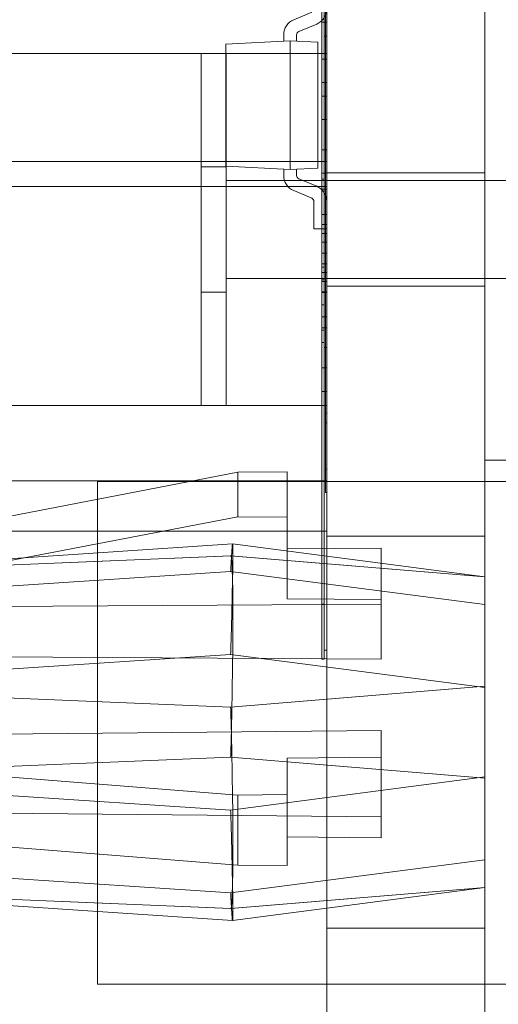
# Model space of a CAD drawing. Header units: inches. Extents: x 1 to 109, y 1 to 85.
# Tile 92 of 256: x 87.211 to 87.37, y 14.908 to 15.235. Entities that reach past the tile are written whole.
import ezdxf

# ---------------------------------------------------------------- set-up
doc = ezdxf.new("R2010")
doc.units = ezdxf.units.IN
doc.header["$MEASUREMENT"] = 0

msp = doc.modelspace()

# ---------------------------------------------------------------- linework, layer by layer
at = {"color": 7, "linetype": 'Continuous', "lineweight": 15, "ltscale": 5}
for p, q in [((87.31272122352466, 17.83160503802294), (87.31272122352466, 14.83160503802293)), ((87.36522122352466, 14.83160503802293), (87.36522122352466, 17.83160503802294)), ((87.31272122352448, 15.06493837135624), (87.31272122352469, 15.56493837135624)), ((87.312304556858, 15.08549215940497), (87.312304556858, 15.45821513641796)), ((87.31272122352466, 15.08549215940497), (87.31272122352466, 15.45821513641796)), ((87.312304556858, 15.0777179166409), (87.312304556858, 15.45499493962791)), ((87.31272122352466, 15.0777179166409), (87.31272122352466, 15.45499493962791)), ((87.31272122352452, 15.41055531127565), (87.3127212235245, 15.18745819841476)), ((87.31272122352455, 15.27327170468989), (87.31272122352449, 15.22327170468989)), ((87.311054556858, 15.14410503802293), (87.311054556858, 15.26576336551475)), ((87.311054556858, 15.26576336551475), (87.311054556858, 15.02244671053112)), ((87.31188789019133, 15.26576336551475), (87.31188789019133, 15.02244671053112)), ((87.31188789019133, 15.14410503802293), (87.31188789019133, 15.26576336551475)), ((87.31188789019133, 15.14410503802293), (87.31188789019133, 15.26271058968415)), ((87.31188789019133, 15.26271058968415), (87.31188789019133, 15.02549948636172)), ((87.31272122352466, 15.14410503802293), (87.31272122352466, 15.26271058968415)), ((87.31272122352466, 15.26271058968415), (87.31272122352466, 15.02549948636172)), ((87.311054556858, 15.14410503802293), (87.311054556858, 15.24744671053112)), ((87.311054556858, 15.24744671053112), (87.311054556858, 15.04076336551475)), ((87.31188789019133, 15.24744671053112), (87.31188789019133, 15.04076336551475)), ((87.31188789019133, 15.14410503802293), (87.31188789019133, 15.24744671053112)), ((87.30775075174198, 15.23701165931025), (87.30177493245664, 15.2345133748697)), ((87.30939586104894, 15.2330766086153), (87.3034200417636, 15.23057832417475)), ((87.311054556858, 15.23367056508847), (87.31272122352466, 15.23367056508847)), ((87.311054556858, 15.23367056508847), (87.311054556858, 15.21363851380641)), ((87.311054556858, 15.22142875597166), (87.311054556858, 15.23367056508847)), ((87.31272122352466, 15.23367056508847), (87.31272122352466, 15.21363851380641)), ((87.31272122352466, 15.22142875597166), (87.31272122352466, 15.23367056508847)), ((87.29844956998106, 15.22951888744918), (87.29844956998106, 15.22738752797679)), ((87.30271466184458, 15.22951888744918), (87.30271466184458, 15.22738752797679)), ((87.27925665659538, 15.22638167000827), (87.30058211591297, 15.22749928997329)), ((87.27925665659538, 15.22638167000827), (87.27925665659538, 15.18596599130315)), ((87.30058211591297, 15.22749928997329), (87.29844956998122, 15.22738752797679)), ((87.30976846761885, 15.22701785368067), (87.30058211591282, 15.22749928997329)), ((87.30058211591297, 15.22749928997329), (87.30271466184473, 15.22738752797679)), ((87.30058211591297, 15.22749928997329), (87.30058211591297, 15.18484837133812)), ((87.30976846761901, 15.22701785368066), (87.30976846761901, 15.18532980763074)), ((87.31188789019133, 15.22910503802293), (87.31188789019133, 15.1257717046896)), ((87.31188789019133, 15.22910503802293), (87.31272122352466, 15.22910503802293)), ((87.31272122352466, 15.1257717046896), (87.31272122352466, 15.22910503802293)), ((87.31272122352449, 15.22327170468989), (87.18772122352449, 15.22327170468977)), ((87.18772122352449, 15.22327170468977), (87.27105455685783, 15.22327170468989)), ((87.27105455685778, 15.1066050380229), (87.2710545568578, 15.22327170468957)), ((87.27938789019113, 15.22327170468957), (87.2710545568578, 15.22327170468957)), ((87.27938789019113, 15.22327170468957), (87.2793878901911, 15.1066050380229)), ((87.27938789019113, 15.22327170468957), (87.31272122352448, 15.22327170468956)), ((87.31272122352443, 15.1066050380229), (87.31272122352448, 15.22327170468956)), ((87.311054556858, 15.22142875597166), (87.31272122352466, 15.22142875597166)), ((87.311054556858, 15.21363851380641), (87.311054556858, 15.22142875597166)), ((87.311054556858, 15.22141762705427), (87.31272122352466, 15.22141762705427)), ((87.311054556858, 15.22141762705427), (87.311054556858, 15.20138557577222)), ((87.311054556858, 15.20917581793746), (87.311054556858, 15.22141762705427)), ((87.31272122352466, 15.21363851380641), (87.31272122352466, 15.22142875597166)), ((87.31272122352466, 15.22141762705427), (87.31272122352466, 15.20138557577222)), ((87.31272122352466, 15.20917581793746), (87.31272122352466, 15.22141762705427)), ((87.311054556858, 15.21363851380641), (87.31272122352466, 15.21363851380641)), ((87.311054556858, 15.20917581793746), (87.31272122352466, 15.20917581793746)), ((87.311054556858, 15.20138557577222), (87.311054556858, 15.20917581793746)), ((87.31272122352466, 15.20138557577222), (87.31272122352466, 15.20917581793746)), ((87.311054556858, 15.20138557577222), (87.31272122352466, 15.20138557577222)), ((87.311054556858, 15.1913695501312), (87.31272122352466, 15.1913695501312)), ((87.311054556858, 15.1913695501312), (87.311054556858, 15.18357930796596)), ((87.31272122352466, 15.1913695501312), (87.31272122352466, 15.18357930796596)), ((87.3127212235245, 15.18745819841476), (87.01908605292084, 15.18745819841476)), ((87.31272122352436, 15.18745819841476), (87.31272122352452, 15.17925609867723)), ((87.3127212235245, 15.17925609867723), (87.3127212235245, 15.18745819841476)), ((87.27938789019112, 15.18569656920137), (87.27105455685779, 15.18569656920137)), ((87.27105455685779, 15.1441801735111), (87.27105455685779, 15.18569656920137)), ((87.27925665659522, 15.18596599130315), (87.30058211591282, 15.18484837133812)), ((87.27938789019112, 15.18118837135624), (87.27938789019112, 15.18567576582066)), ((87.30058211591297, 15.18484837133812), (87.29844956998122, 15.18496013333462)), ((87.29844956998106, 15.18282877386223), (87.29844956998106, 15.18496013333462)), ((87.30976846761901, 15.18532980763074), (87.30058211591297, 15.18484837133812)), ((87.30058211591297, 15.18484837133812), (87.30271466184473, 15.18496013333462)), ((87.30271466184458, 15.18282877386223), (87.30271466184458, 15.18496013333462)), ((87.27938789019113, 15.18118837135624), (87.27938789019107, 15.14868837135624)), ((87.27938789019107, 15.14868837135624), (87.27938789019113, 15.18118837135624)), ((87.27938789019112, 15.14868837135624), (87.27938789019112, 15.18118837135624)), ((87.27938789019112, 15.18118837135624), (87.41688789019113, 15.18118837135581)), ((87.30939586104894, 15.17927105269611), (87.3034200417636, 15.18176933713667)), ((87.311054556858, 15.18357930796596), (87.31272122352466, 15.18357930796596)), ((87.311054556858, 15.18160503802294), (87.31188789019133, 15.18160503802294)), ((87.311054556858, 15.14410503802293), (87.311054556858, 15.18160503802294)), ((87.311054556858, 15.18160503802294), (87.311054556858, 15.1482717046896)), ((87.31188789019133, 15.18160503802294), (87.31188789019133, 15.14410503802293)), ((87.31188789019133, 15.18160503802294), (87.31188789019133, 15.14827170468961)), ((87.36522122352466, 15.18368837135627), (87.31272122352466, 15.18368837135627)), ((87.31272122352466, 15.18368837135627), (87.31272122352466, 15.14627327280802)), ((87.36522122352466, 15.18368837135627), (87.36522122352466, 15.14627327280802)), ((87.31272122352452, 15.17925609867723), (87.01908605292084, 15.17925609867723)), ((87.30775075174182, 15.17533600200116), (87.30177493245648, 15.17783428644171)), ((87.311054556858, 15.17829307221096), (87.311054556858, 15.16997246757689)), ((87.311054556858, 15.16076502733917), (87.311054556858, 15.17829307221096)), ((87.311054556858, 15.17829307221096), (87.31272122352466, 15.17829307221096)), ((87.31272122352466, 15.16076502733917), (87.31272122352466, 15.17829307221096)), ((87.31272122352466, 15.17829307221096), (87.31272122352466, 15.16997246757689)), ((87.30845613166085, 15.17427656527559), (87.30845613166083, 15.16516333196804)), ((87.31272122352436, 15.17427656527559), (87.31272122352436, 15.16516333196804)), ((87.311054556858, 15.16997246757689), (87.311054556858, 15.1665990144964)), ((87.311054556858, 15.16997246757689), (87.31272122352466, 15.16997246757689)), ((87.31272122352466, 15.16997246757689), (87.31272122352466, 15.1665990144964)), ((87.30845613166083, 15.16516333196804), (87.31272122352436, 15.16516333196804)), ((87.311054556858, 15.1665990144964), (87.311054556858, 15.14768854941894)), ((87.311054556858, 15.1665990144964), (87.31272122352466, 15.1665990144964)), ((87.31272122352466, 15.1665990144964), (87.31272122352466, 15.14768854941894)), ((87.311054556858, 15.16365159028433), (87.31272122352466, 15.16365159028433)), ((87.311054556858, 15.15064466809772), (87.311054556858, 15.16365159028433)), ((87.311054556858, 15.16365159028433), (87.311054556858, 15.15714812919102)), ((87.31272122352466, 15.15064466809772), (87.31272122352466, 15.16365159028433)), ((87.31272122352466, 15.16365159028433), (87.31272122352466, 15.15714812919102)), ((87.311054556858, 15.11910503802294), (87.311054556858, 15.1607717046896)), ((87.311054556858, 15.1607717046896), (87.31188789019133, 15.1607717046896)), ((87.311054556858, 15.1607717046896), (87.311054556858, 15.13993837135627)), ((87.311054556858, 15.15353992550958), (87.311054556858, 15.16076502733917)), ((87.311054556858, 15.16076502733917), (87.31272122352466, 15.16076502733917)), ((87.31188789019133, 15.1607717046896), (87.31188789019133, 15.13993837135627)), ((87.31188789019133, 15.11910503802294), (87.31188789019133, 15.1607717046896)), ((87.31272122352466, 15.15353992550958), (87.31272122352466, 15.16076502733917)), ((87.311054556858, 15.15714812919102), (87.311054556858, 15.15064466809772)), ((87.311054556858, 15.15714812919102), (87.31272122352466, 15.15714812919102)), ((87.31272122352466, 15.15714812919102), (87.31272122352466, 15.15064466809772)), ((87.311054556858, 15.13600318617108), (87.311054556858, 15.15353992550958)), ((87.311054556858, 15.15353992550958), (87.31272122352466, 15.15353992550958)), ((87.311054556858, 15.15243837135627), (87.31188789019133, 15.15243837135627)), ((87.311054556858, 15.15243837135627), (87.311054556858, 15.14410503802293)), ((87.311054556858, 15.12743837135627), (87.311054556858, 15.15243837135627)), ((87.31188789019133, 15.15243837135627), (87.31188789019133, 15.14410503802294)), ((87.31188789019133, 15.12743837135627), (87.31188789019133, 15.15243837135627)), ((87.31272122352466, 15.13600318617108), (87.31272122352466, 15.15353992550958)), ((87.27938789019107, 15.14868837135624), (87.27938789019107, 15.14420097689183)), ((87.41688789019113, 15.1486883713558), (87.27938789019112, 15.14868837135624)), ((87.311054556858, 15.15064466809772), (87.31272122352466, 15.15064466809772)), ((87.311054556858, 15.1482717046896), (87.31188789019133, 15.14827170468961)), ((87.311054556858, 15.14768854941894), (87.311054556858, 15.14431509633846)), ((87.311054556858, 15.14768854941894), (87.31272122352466, 15.14768854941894)), ((87.31272122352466, 15.14768854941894), (87.31272122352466, 15.14431509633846)), ((87.31272122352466, 15.14618837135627), (87.36522122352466, 15.14618837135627)), ((87.27105455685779, 15.1441801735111), (87.27938789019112, 15.1441801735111)), ((87.311054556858, 15.14431509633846), (87.311054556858, 15.13600318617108)), ((87.311054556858, 15.14431509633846), (87.31272122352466, 15.14431509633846)), ((87.311054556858, 15.14410503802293), (87.311054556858, 15.11910503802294)), ((87.311054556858, 15.14410503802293), (87.31188789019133, 15.14410503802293)), ((87.311054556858, 15.02244671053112), (87.311054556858, 15.14410503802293)), ((87.311054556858, 15.04076336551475), (87.311054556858, 15.14410503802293)), ((87.31188789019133, 15.04076336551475), (87.31188789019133, 15.14410503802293)), ((87.31188789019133, 15.14410503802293), (87.31188789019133, 15.11910503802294)), ((87.31188789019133, 15.02244671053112), (87.31188789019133, 15.14410503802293)), ((87.31188789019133, 15.02549948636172), (87.31188789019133, 15.14410503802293)), ((87.31188789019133, 15.14410503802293), (87.31272122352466, 15.14410503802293)), ((87.31272122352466, 15.14431509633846), (87.31272122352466, 15.13600318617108)), ((87.31272122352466, 15.02549948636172), (87.31272122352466, 15.14410503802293)), ((87.311054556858, 15.13993837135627), (87.31188789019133, 15.13993837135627)), ((87.311054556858, 15.13993837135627), (87.311054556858, 15.13160503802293)), ((87.31188789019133, 15.13993837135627), (87.31188789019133, 15.13160503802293)), ((87.311054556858, 15.13600318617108), (87.31272122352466, 15.13600318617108)), ((87.311054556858, 15.13238628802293), (87.31272122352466, 15.13238628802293)), ((87.311054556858, 15.13238628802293), (87.311054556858, 15.11903158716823)), ((87.311054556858, 15.11124134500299), (87.311054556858, 15.13238628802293)), ((87.311054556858, 15.13160503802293), (87.31188789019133, 15.13160503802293)), ((87.311054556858, 15.13160503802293), (87.311054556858, 15.12743837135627)), ((87.31188789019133, 15.13160503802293), (87.31188789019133, 15.12743837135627)), ((87.31272122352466, 15.13238628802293), (87.31272122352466, 15.11903158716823)), ((87.31272122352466, 15.11124134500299), (87.31272122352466, 15.13238628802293)), ((87.311054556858, 15.12743837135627), (87.31188789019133, 15.12743837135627)), ((87.31188789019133, 15.1257717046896), (87.31272122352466, 15.1257717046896)), ((87.312304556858, 15.1257717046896), (87.312304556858, 15.10404846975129)), ((87.31272122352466, 15.1257717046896), (87.312304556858, 15.1257717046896)), ((87.312304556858, 15.1257717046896), (87.312304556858, 15.10082827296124)), ((87.31272122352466, 15.1257717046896), (87.31272122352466, 15.10404846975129)), ((87.31272122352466, 15.1257717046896), (87.31272122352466, 15.10082827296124)), ((87.311054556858, 15.11910503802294), (87.31188789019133, 15.11910503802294)), ((87.311054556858, 15.11903158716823), (87.31272122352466, 15.11903158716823)), ((87.311054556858, 15.11903158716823), (87.311054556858, 15.11124134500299)), ((87.31272122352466, 15.11903158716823), (87.31272122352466, 15.11124134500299)), ((87.311054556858, 15.11124134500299), (87.31272122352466, 15.11124134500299)), ((87.18772122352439, 15.10660503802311), (87.27105455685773, 15.10660503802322)), ((87.31272122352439, 15.10660503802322), (87.18772122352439, 15.10660503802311)), ((87.27105455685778, 15.1066050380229), (87.2793878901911, 15.1066050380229)), ((87.2793878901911, 15.1066050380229), (87.31272122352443, 15.1066050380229)), ((87.31272122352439, 15.10660503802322), (87.31272122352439, 15.08160503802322)), ((87.312304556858, 15.10404846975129), (87.31272122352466, 15.10404846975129)), ((87.312304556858, 15.10404846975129), (87.312304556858, 15.08549215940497)), ((87.31272122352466, 15.10404846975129), (87.31272122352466, 15.08549215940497)), ((87.312304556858, 15.10082827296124), (87.31272122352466, 15.10082827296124)), ((87.312304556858, 15.10082827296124), (87.312304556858, 15.0777179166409)), ((87.31272122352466, 15.10082827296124), (87.31272122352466, 15.0777179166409)), ((87.39146794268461, 15.08849480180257), (87.3652212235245, 15.08849480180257)), ((87.39146794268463, 15.08849480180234), (87.36522122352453, 15.08849480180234)), ((87.3652212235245, 14.90805243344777), (87.3652212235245, 15.08849354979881)), ((87.36522122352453, 15.08848744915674), (87.36522122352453, 14.9080559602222)), ((87.28320022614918, 15.08445411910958), (87.12779593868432, 15.05457923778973)), ((87.29960442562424, 15.084554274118), (87.28320022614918, 15.08445411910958)), ((87.28320022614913, 15.06971452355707), (87.28320022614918, 15.08445411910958)), ((87.29960442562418, 15.05911775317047), (87.29960442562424, 15.084554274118)), ((87.29960442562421, 15.06961436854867), (87.29960442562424, 15.084554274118)), ((87.312304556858, 15.08549215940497), (87.31272122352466, 15.08549215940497)), ((87.31272122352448, 15.08160503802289), (87.07817267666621, 15.0816050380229)), ((87.18772122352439, 15.0816050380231), (87.31272122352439, 15.08160503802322)), ((87.23664248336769, 15.08143837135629), (87.23664248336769, 14.91477170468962)), ((87.40330915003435, 15.08143837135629), (87.23664248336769, 15.08143837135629)), ((87.31272122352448, 15.08160503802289), (87.31272122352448, 15.06493837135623)), ((87.312304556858, 15.0777179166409), (87.31272122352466, 15.0777179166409)), ((87.12779593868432, 15.03983964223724), (87.28320022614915, 15.06971452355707)), ((87.28320022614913, 15.06971452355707), (87.29960442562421, 15.06961436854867)), ((87.29960442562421, 15.06961436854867), (87.29960442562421, 15.04250914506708)), ((87.07817267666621, 15.06493837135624), (87.31272122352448, 15.06493837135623)), ((87.09630743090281, 15.06493837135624), (87.31272122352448, 15.06493837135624)), ((87.36522122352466, 15.0632717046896), (87.31272122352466, 15.0632717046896)), ((87.36522122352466, 15.0632717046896), (87.31272122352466, 15.0632717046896)), ((87.31272122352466, 15.0632717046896), (87.31272122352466, 14.9332717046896)), ((87.31272122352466, 15.0632717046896), (87.31272122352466, 14.9332717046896)), ((87.36522122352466, 15.0632717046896), (87.36522122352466, 14.9332717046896)), ((87.36522122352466, 15.0632717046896), (87.36522122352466, 14.9332717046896)), ((87.28147647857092, 15.06067372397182), (87.14046836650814, 15.0513658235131)), ((87.3652212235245, 15.04978087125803), (87.2814796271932, 15.06067366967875)), ((87.28085882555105, 15.05674401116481), (87.14269883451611, 15.05095685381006)), ((87.28084417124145, 15.05674062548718), (87.14275415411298, 15.05095639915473)), ((87.3652212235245, 15.04977599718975), (87.28084417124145, 15.05674062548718)), ((87.3652212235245, 15.04978089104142), (87.28086534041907, 15.05674377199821)), ((87.3307724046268, 15.05930804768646), (87.29960442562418, 15.05911775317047)), ((87.29960442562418, 15.05911775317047), (87.29960442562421, 15.04250914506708)), ((87.3307724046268, 15.05930804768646), (87.33077240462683, 15.04231885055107)), ((87.33077240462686, 15.04073938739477), (87.3307724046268, 15.05930804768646)), ((87.14275415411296, 15.04246871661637), (87.28084417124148, 15.05158399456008)), ((87.3652212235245, 15.04060853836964), (87.28084417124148, 15.05158399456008)), ((87.36522122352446, 15.01349542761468), (87.3652212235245, 15.04977599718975)), ((87.11522122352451, 15.03942335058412), (87.33077240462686, 15.04073938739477)), ((87.29960442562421, 15.04250914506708), (87.33077240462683, 15.04231885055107)), ((87.311054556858, 15.04076336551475), (87.31188789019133, 15.04076336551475)), ((87.33077240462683, 15.04231885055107), (87.33077240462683, 15.02253203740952)), ((87.33077240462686, 15.04073938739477), (87.33077240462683, 15.02253203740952)), ((87.36522122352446, 14.98343451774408), (87.3652212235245, 15.04060853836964)), ((87.33077240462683, 15.02253203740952), (87.11522122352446, 15.02384807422)), ((87.14275415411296, 15.01496906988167), (87.2808441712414, 15.02408434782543)), ((87.2808441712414, 15.02408434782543), (87.3652212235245, 15.01310889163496)), ((87.31188789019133, 15.02549948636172), (87.31272122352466, 15.02549948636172)), ((87.311054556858, 15.02244671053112), (87.31188789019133, 15.02244671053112)), ((87.14275415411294, 15.01231502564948), (87.28084417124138, 15.00653079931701)), ((87.28084417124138, 15.00653079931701), (87.36522122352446, 15.01349542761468)), ((87.3652212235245, 15.01310889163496), (87.36522122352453, 14.95593487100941)), ((87.33077240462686, 14.99886823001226), (87.1152212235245, 14.99679430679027)), ((87.33077240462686, 14.99000495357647), (87.33077240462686, 14.99886823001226)), ((87.3307724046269, 14.97017553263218), (87.33077240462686, 14.99886823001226)), ((87.12779593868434, 14.989717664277), (87.28320022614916, 14.97740576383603)), ((87.28084417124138, 14.99001261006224), (87.1427541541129, 14.98422838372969)), ((87.36522122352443, 14.98304798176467), (87.28084417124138, 14.99001261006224)), ((87.29960442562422, 14.98970507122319), (87.33077240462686, 14.99000495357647)), ((87.29960442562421, 14.96353180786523), (87.29960442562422, 14.98970507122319)), ((87.29960442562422, 14.97756359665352), (87.29960442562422, 14.98970507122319)), ((87.33077240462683, 14.96323192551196), (87.33077240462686, 14.99000495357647)), ((87.28084417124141, 14.97245906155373), (87.14275415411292, 14.98157433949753)), ((87.36522122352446, 14.98343451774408), (87.28084417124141, 14.97245906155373)), ((87.36522122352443, 14.98304798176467), (87.36522122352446, 14.94676741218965)), ((87.28320022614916, 14.97740576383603), (87.29960442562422, 14.97756359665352)), ((87.28320022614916, 14.97740576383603), (87.2832002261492, 14.95417785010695)), ((87.29960442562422, 14.97756359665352), (87.29960442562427, 14.95402001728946)), ((87.11522122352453, 14.97224945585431), (87.3307724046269, 14.97017553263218)), ((87.3307724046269, 14.97017553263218), (87.33077240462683, 14.96323192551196)), ((87.2832002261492, 14.95417785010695), (87.12779593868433, 14.96648975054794)), ((87.29960442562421, 14.96353180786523), (87.29960442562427, 14.95402001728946)), ((87.33077240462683, 14.96323192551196), (87.29960442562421, 14.96353180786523)), ((87.36522122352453, 14.95593487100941), (87.28084417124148, 14.94495941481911)), ((87.28084417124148, 14.94495941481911), (87.142754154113, 14.95407469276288)), ((87.29960442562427, 14.95402001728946), (87.2832002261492, 14.95417785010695)), ((87.14269961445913, 14.9455865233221), (87.28085881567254, 14.93979939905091)), ((87.14275415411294, 14.94558701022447), (87.28084417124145, 14.93980278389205)), ((87.36522122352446, 14.94676741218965), (87.28084417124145, 14.93980278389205)), ((87.28086559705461, 14.9397996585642), (87.36522122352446, 14.94676251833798)), ((87.28148348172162, 14.93587024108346), (87.36522122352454, 14.94676253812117)), ((87.14046357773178, 14.94517867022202), (87.28148031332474, 14.93587020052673)), ((87.31272122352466, 14.9332717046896), (87.36522122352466, 14.9332717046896)), ((87.31272122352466, 14.9332717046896), (87.36522122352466, 14.9332717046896)), ((87.23664248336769, 14.91477170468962), (87.40330915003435, 14.91477170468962))]:
    msp.add_line(p, q, dxfattribs=at)
at = {"color": 7, "linetype": 'Continuous', "lineweight": 15, "ltscale": 25}
for centre, radius, start, end in [((87.30730783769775, 15.23807109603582), 0.005413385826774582, 292.6881267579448, 0), ((87.30730783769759, 15.23807109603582), 0.005413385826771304, 292.6881267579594, 0), ((87.30386295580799, 15.22951888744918), 0.005413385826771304, 112.6881267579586, 180), ((87.30386295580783, 15.22951888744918), 0.005413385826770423, 112.6881267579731, 180), ((87.30386295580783, 15.22951888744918), 0.001148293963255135, 112.6881267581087, 180), ((87.30386295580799, 15.22951888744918), 0.001148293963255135, 112.6881267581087, 180), ((87.30386295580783, 15.18282877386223), 0.005413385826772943, 180, 247.3118732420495), ((87.30386295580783, 15.18282877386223), 0.005413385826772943, 180, 247.3118732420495), ((87.30386295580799, 15.18282877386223), 0.005413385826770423, 180, 247.3118732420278), ((87.30386295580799, 15.18282877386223), 0.005413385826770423, 180, 247.3118732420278), ((87.30386295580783, 15.18282877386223), 0.001148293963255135, 180, 247.3118732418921), ((87.30386295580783, 15.18282877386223), 0.001148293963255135, 180, 247.3118732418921), ((87.30386295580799, 15.18282877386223), 0.001148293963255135, 180, 247.3118732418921), ((87.30386295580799, 15.18282877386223), 0.001148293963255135, 180, 247.3118732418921), ((87.30730783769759, 15.17427656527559), 0.005413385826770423, 0, 67.3118732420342), ((87.30730783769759, 15.17427656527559), 0.005413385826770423, 0, 67.3118732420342), ((87.30730783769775, 15.17427656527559), 0.005413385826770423, 0, 67.31187324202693), ((87.30730783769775, 15.17427656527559), 0.005413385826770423, 0, 67.31187324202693), ((87.30730783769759, 15.17427656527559), 0.001148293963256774, 0, 67.31187324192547), ((87.30730783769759, 15.17427656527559), 0.001148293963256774, 0, 67.31187324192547), ((87.30730783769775, 15.17427656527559), 0.001148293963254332, 0, 67.31187324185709), ((87.30730783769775, 15.17427656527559), 0.001148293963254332, 0, 67.31187324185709)]:
    msp.add_arc(centre, radius, start, end, dxfattribs=at)
at = {"color": 7, "linetype": 'Continuous', "lineweight": 15, "ltscale": 5}
for points, knots in [([(87.28084417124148, 15.05158399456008), (87.28087067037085, 15.05210270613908), (87.28092226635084, 15.05311268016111), (87.28100256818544, 15.05445758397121), (87.28107375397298, 15.05562404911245), (87.28113513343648, 15.05663742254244), (87.28118615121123, 15.057494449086), (87.28122929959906, 15.05823741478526), (87.28127525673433, 15.05902264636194), (87.28132019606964, 15.05975460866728), (87.2813743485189, 15.06032935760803), (87.28143220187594, 15.06063187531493), (87.28148639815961, 15.06070420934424), (87.28152931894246, 15.06057038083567), (87.28155495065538, 15.06019349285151), (87.28156140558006, 15.05954287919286), (87.28155592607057, 15.05869660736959), (87.28155340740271, 15.05767237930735), (87.28155893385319, 15.05642432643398), (87.28156596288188, 15.05490368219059), (87.28155482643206, 15.05309076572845), (87.28152508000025, 15.05117925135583), (87.28147696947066, 15.04916499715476), (87.28142678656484, 15.04730582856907), (87.28138301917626, 15.04557711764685), (87.28134946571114, 15.04401924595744), (87.28131924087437, 15.04239468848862), (87.28128816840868, 15.04070010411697), (87.28125449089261, 15.03894245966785), (87.2812164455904, 15.03711915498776), (87.28117263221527, 15.03523926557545), (87.28112058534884, 15.03322678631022), (87.2810592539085, 15.03108135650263), (87.28098900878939, 15.02880009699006), (87.28091475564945, 15.02646921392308), (87.28086772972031, 15.02488032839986), (87.2808441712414, 15.02408434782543)], [0, 0, 0, 0, 0.02893881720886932, 0.05634625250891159, 0.08375375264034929, 0.1083193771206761, 0.1328850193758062, 0.1559165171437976, 0.1789480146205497, 0.2183247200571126, 0.2552869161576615, 0.2922491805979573, 0.3250591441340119, 0.3578692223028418, 0.3973160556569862, 0.4343398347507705, 0.4713634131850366, 0.5042269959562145, 0.5370906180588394, 0.5766275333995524, 0.6137373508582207, 0.6508471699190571, 0.6837855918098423, 0.7167238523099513, 0.7389383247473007, 0.7611527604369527, 0.783561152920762, 0.805969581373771, 0.8286229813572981, 0.851276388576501, 0.8741292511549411, 0.8969821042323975, 0.9226379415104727, 0.9483920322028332, 0.9741460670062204, 1, 1, 1, 1]), ([(87.28084417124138, 14.99001261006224), (87.28087060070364, 14.99091223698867), (87.28092345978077, 14.99271149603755), (87.28100447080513, 14.99535957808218), (87.2810760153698, 14.99792990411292), (87.28113628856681, 15.00033641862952), (87.28118705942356, 15.00267187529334), (87.28122954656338, 15.00491276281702), (87.28127540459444, 15.00767693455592), (87.28132153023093, 15.0109574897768), (87.28137369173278, 15.01458322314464), (87.28143466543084, 15.01799979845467), (87.28148746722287, 15.02110109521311), (87.2815297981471, 15.02429707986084), (87.28155495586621, 15.02756403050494), (87.28156177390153, 15.03081162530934), (87.28155581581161, 15.03379140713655), (87.28155168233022, 15.03642543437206), (87.28155980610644, 15.03906665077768), (87.28156514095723, 15.04168267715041), (87.28155516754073, 15.04418519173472), (87.2815226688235, 15.04639058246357), (87.28147643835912, 15.04825954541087), (87.28142602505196, 15.04975128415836), (87.28138242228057, 15.05092840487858), (87.2813495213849, 15.05188512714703), (87.28131930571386, 15.0527643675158), (87.28128820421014, 15.05356189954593), (87.28125458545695, 15.05427815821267), (87.28121646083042, 15.05490779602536), (87.28117271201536, 15.0554498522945), (87.2811206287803, 15.05591837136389), (87.28105909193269, 15.05629878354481), (87.28098921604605, 15.05657236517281), (87.28091453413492, 15.05673402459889), (87.28086762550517, 15.05673842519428), (87.28084417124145, 15.05674062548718)], [0, 0, 0, 0, 0.02898254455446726, 0.05796525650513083, 0.08378428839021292, 0.1096033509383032, 0.1329073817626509, 0.1562114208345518, 0.1789480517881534, 0.2184343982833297, 0.257920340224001, 0.292321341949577, 0.3267226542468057, 0.3578692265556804, 0.3974243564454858, 0.4369794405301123, 0.4714358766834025, 0.5058919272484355, 0.5370905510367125, 0.576736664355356, 0.6163829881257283, 0.650919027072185, 0.6854549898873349, 0.7167235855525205, 0.7388854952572, 0.7611724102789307, 0.7834594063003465, 0.805989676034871, 0.8285199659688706, 0.8512971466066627, 0.8740743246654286, 0.8969820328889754, 0.9226679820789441, 0.9483538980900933, 0.9741770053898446, 1, 1, 1, 1]), ([(87.3652212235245, 15.04060853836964), (87.3652212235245, 15.04100817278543), (87.3652212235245, 15.04180744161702), (87.3652212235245, 15.04291468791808), (87.3652212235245, 15.04395232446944), (87.3652212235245, 15.04491469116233), (87.3652212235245, 15.04579771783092), (87.3652212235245, 15.04660082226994), (87.3652212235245, 15.04731844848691), (87.36522122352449, 15.04810311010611), (87.3652212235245, 15.04883936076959), (87.3652212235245, 15.04942207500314), (87.3652212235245, 15.04973270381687), (87.3652212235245, 15.04981236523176), (87.36522122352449, 15.04968408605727), (87.3652212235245, 15.04931047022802), (87.3652212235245, 15.04866089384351), (87.3652212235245, 15.04781411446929), (87.3652212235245, 15.04678983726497), (87.36522122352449, 15.04566777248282), (87.3652212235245, 15.04445530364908), (87.3652212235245, 15.0431872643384), (87.3652212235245, 15.04186986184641), (87.3652212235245, 15.04049689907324), (87.3652212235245, 15.03911388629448), (87.3652212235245, 15.03767889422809), (87.36522122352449, 15.03585127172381), (87.36522122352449, 15.03358564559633), (87.36522122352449, 15.03082183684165), (87.3652212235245, 15.02806637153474), (87.36522122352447, 15.02529211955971), (87.36522122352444, 15.02271478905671), (87.3652212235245, 15.02025075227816), (87.36522122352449, 15.01792299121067), (87.3652212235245, 15.01554364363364), (87.36522122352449, 15.01392155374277), (87.3652212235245, 15.01310889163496)], [0, 0, 0, 0, 0.02206711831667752, 0.04413423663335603, 0.06639061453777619, 0.08864699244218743, 0.1111435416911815, 0.1336400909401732, 0.1563324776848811, 0.1790248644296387, 0.2184197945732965, 0.2553988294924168, 0.2923778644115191, 0.3252031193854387, 0.3580283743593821, 0.3974233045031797, 0.4344023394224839, 0.4713813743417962, 0.50420662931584, 0.5370318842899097, 0.5659832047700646, 0.5934014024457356, 0.6208196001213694, 0.6453948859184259, 0.66997017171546, 0.693011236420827, 0.7160523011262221, 0.7554472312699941, 0.7924262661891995, 0.8294053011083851, 0.8622305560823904, 0.8950558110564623, 0.9211878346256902, 0.9474236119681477, 0.9736593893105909, 1, 1, 1, 1]), ([(87.3652212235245, 15.04977599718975), (87.3652212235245, 15.04977728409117), (87.36522122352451, 15.04977986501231), (87.3652212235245, 15.04967062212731), (87.3652212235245, 15.04947756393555), (87.3652212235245, 15.04919174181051), (87.3652212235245, 15.04881360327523), (87.3652212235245, 15.04834287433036), (87.3652212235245, 15.04777855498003), (87.3652212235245, 15.04696130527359), (87.3652212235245, 15.04579755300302), (87.3652212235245, 15.04424920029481), (87.3652212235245, 15.04255215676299), (87.3652212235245, 15.04080585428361), (87.36522122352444, 15.03879745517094), (87.36522122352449, 15.03650366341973), (87.3652212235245, 15.0339400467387), (87.36522122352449, 15.0313226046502), (87.36522122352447, 15.0287724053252), (87.36522122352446, 15.02624878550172), (87.36522122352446, 15.02378125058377), (87.36522122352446, 15.02138801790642), (87.36522122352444, 15.01902492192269), (87.36522122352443, 15.01678075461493), (87.36522122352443, 15.01457306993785), (87.36522122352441, 15.01242809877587), (87.3652212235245, 15.00974968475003), (87.36522122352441, 15.0065185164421), (87.36522122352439, 15.00287339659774), (87.3652212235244, 14.99937094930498), (87.36522122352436, 14.99613365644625), (87.36522122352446, 14.99317168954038), (87.3652212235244, 14.99049103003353), (87.36522122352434, 14.98798579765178), (87.3652212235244, 14.98549848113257), (87.36522122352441, 14.9838648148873), (87.36522122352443, 14.98304798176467)], [0, 0, 0, 0, 0.02201589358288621, 0.04415356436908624, 0.06629123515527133, 0.08866700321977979, 0.1110427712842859, 0.1336608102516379, 0.1562788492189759, 0.1790250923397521, 0.218529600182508, 0.2580341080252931, 0.2924503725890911, 0.3268666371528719, 0.3580284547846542, 0.3975329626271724, 0.4370374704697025, 0.4714537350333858, 0.5058699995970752, 0.537031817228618, 0.5660264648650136, 0.5950211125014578, 0.6208501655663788, 0.6466792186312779, 0.6699926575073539, 0.693306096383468, 0.7160523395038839, 0.7555568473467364, 0.7950613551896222, 0.8294776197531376, 0.8638938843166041, 0.895055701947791, 0.9212195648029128, 0.9473834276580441, 0.9736917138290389, 1, 1, 1, 1]), ([(87.36522122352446, 14.94676741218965), (87.36522122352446, 14.94676612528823), (87.36522122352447, 14.94676354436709), (87.36522122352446, 14.94687278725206), (87.36522122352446, 14.94706584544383), (87.36522122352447, 14.94735166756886), (87.36522122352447, 14.94772980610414), (87.36522122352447, 14.948200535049), (87.36522122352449, 14.94876485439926), (87.36522122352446, 14.94958210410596), (87.36522122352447, 14.95074585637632), (87.36522122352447, 14.95229420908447), (87.36522122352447, 14.95399125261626), (87.36522122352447, 14.95573755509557), (87.36522122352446, 14.95774595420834), (87.36522122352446, 14.96003974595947), (87.36522122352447, 14.96260336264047), (87.36522122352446, 14.96522080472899), (87.36522122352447, 14.96777100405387), (87.36522122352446, 14.97029462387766), (87.36522122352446, 14.97276215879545), (87.36522122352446, 14.97515539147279), (87.36522122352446, 14.97751848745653), (87.36522122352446, 14.97976265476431), (87.36522122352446, 14.98197033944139), (87.36522122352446, 14.98411531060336), (87.36522122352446, 14.98679372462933), (87.36522122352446, 14.9900248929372), (87.36522122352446, 14.99367001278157), (87.36522122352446, 14.99717246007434), (87.36522122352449, 15.00040975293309), (87.36522122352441, 15.00337171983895), (87.36522122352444, 15.00605237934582), (87.36522122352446, 15.00855761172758), (87.36522122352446, 15.01104492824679), (87.36522122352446, 15.01267859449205), (87.36522122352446, 15.01349542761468)], [0, 0, 0, 0, 0.02201589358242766, 0.04415356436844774, 0.06629123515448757, 0.08866700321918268, 0.1110427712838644, 0.1336608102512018, 0.1562788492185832, 0.1790250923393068, 0.2185296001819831, 0.2580341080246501, 0.2924503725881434, 0.3268666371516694, 0.3580284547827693, 0.3975329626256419, 0.4370374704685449, 0.4714537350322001, 0.5058699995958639, 0.5370318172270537, 0.5660264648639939, 0.5950211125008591, 0.6208501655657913, 0.646679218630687, 0.6699926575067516, 0.6933060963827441, 0.7160523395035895, 0.7555568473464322, 0.7950613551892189, 0.8294776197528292, 0.8638938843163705, 0.8950557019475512, 0.9212195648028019, 0.9473834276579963, 0.9736917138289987, 1, 1, 1, 1]), ([(87.28084417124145, 14.93980278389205), (87.28087060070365, 14.93980688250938), (87.28092345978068, 14.93981507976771), (87.28100447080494, 14.94001551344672), (87.28107601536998, 14.94033228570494), (87.28113628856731, 14.94074539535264), (87.2811870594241, 14.94125005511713), (87.28122954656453, 14.94182854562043), (87.28127540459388, 14.94265663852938), (87.28132153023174, 14.94382416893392), (87.28137369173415, 14.94537633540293), (87.28143466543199, 14.94707765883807), (87.281487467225, 14.94882703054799), (87.28152979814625, 14.95083810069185), (87.28155495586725, 14.95313378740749), (87.28156177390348, 14.95569864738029), (87.28155581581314, 14.95831603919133), (87.28155168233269, 14.9608663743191), (87.28155980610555, 14.96367398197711), (87.2815651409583, 14.9667493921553), (87.2815551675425, 14.97004743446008), (87.28152266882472, 14.97329712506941), (87.28147643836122, 14.97636963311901), (87.28142602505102, 14.97911408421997), (87.28138242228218, 14.98150498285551), (87.28134952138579, 14.9836300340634), (87.28131930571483, 14.98578068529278), (87.28128820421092, 14.98794923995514), (87.28125458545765, 14.99013981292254), (87.28121646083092, 14.99234066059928), (87.28117271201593, 14.99455197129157), (87.28112062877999, 14.99685109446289), (87.2810590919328, 14.99923270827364), (87.2809892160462, 15.00168874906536), (87.28091453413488, 15.00412746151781), (87.28086762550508, 15.0057296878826), (87.28084417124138, 15.00653079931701)], [0, 0, 0, 0, 0.02898254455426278, 0.05796525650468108, 0.08378428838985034, 0.109603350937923, 0.1329073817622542, 0.1562114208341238, 0.1789480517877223, 0.2184343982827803, 0.2579203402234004, 0.2923213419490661, 0.3267226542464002, 0.3578692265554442, 0.3974243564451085, 0.4369794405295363, 0.4714358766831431, 0.505891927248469, 0.53709055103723, 0.5767366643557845, 0.6163829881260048, 0.6509190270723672, 0.6854549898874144, 0.7167235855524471, 0.7388854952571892, 0.761172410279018, 0.7834594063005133, 0.8059896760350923, 0.8285199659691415, 0.8512971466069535, 0.8740743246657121, 0.8969820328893, 0.9226679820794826, 0.9483538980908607, 0.9741770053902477, 1, 1, 1, 1]), ([(87.36522122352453, 14.95593487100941), (87.36522122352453, 14.95553523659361), (87.36522122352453, 14.954735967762), (87.36522122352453, 14.95362872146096), (87.36522122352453, 14.95259108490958), (87.36522122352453, 14.95162871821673), (87.36522122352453, 14.95074569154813), (87.36522122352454, 14.94994258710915), (87.36522122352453, 14.94922496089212), (87.36522122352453, 14.94844029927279), (87.36522122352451, 14.9477040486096), (87.36522122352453, 14.94712133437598), (87.36522122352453, 14.9468107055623), (87.3652212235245, 14.94673104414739), (87.36522122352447, 14.94685932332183), (87.36522122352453, 14.94723293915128), (87.3652212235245, 14.94788251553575), (87.3652212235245, 14.94872929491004), (87.3652212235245, 14.94975357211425), (87.3652212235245, 14.95087563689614), (87.3652212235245, 14.95208810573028), (87.36522122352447, 14.95335614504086), (87.36522122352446, 14.95467354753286), (87.36522122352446, 14.95604651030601), (87.36522122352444, 14.95742952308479), (87.36522122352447, 14.95886451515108), (87.3652212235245, 14.96069213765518), (87.3652212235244, 14.96295776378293), (87.36522122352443, 14.96572157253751), (87.36522122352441, 14.96847703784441), (87.36522122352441, 14.97125128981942), (87.36522122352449, 14.97382862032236), (87.36522122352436, 14.97629265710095), (87.36522122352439, 14.97862041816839), (87.36522122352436, 14.98099976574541), (87.36522122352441, 14.98262185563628), (87.36522122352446, 14.98343451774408)], [0, 0, 0, 0, 0.02206711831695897, 0.04413423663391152, 0.06639061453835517, 0.08864699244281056, 0.1111435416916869, 0.1336400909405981, 0.156332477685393, 0.179024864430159, 0.2184197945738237, 0.2553988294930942, 0.2923778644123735, 0.3252031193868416, 0.3580283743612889, 0.3974233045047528, 0.434402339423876, 0.4713813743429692, 0.5042066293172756, 0.5370318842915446, 0.5659832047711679, 0.5934014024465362, 0.6208196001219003, 0.6453948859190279, 0.6699701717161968, 0.6930112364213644, 0.7160523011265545, 0.7554472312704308, 0.7924262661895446, 0.8294053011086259, 0.862230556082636, 0.8950558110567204, 0.9211878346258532, 0.9474236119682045, 0.973659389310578, 1, 1, 1, 1]), ([(87.28084417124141, 14.97245906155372), (87.28087067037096, 14.97156852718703), (87.28092226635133, 14.9698345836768), (87.28100256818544, 14.96731849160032), (87.28107375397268, 14.964982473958), (87.28113513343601, 14.96278371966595), (87.28118615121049, 14.9607617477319), (87.28122929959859, 14.95883561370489), (87.28127525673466, 14.95657175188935), (87.28132019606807, 14.95404905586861), (87.28137434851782, 14.95134473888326), (87.2814322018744, 14.94896565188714), (87.28148639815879, 14.94684292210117), (87.28152931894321, 14.94483248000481), (87.28155495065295, 14.94293729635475), (87.28156140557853, 14.94119529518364), (87.28155592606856, 14.93976819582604), (87.28155340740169, 14.93859980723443), (87.28155893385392, 14.9376027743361), (87.2815659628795, 14.93679864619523), (87.28155482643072, 14.93622188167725), (87.28152507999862, 14.93591567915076), (87.28147696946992, 14.93583896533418), (87.28142678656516, 14.93594855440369), (87.2813830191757, 14.93617488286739), (87.28134946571, 14.93646074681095), (87.28131924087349, 14.93683807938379), (87.28128816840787, 14.93730809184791), (87.28125449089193, 14.9378700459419), (87.28121644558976, 14.93852560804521), (87.28117263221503, 14.93927256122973), (87.28112058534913, 14.94014463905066), (87.28105925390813, 14.9411519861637), (87.28098900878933, 14.94230886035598), (87.28091475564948, 14.94356761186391), (87.28086772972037, 14.94449488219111), (87.28084417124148, 14.94495941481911)], [0, 0, 0, 0, 0.02893881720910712, 0.05634625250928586, 0.08375375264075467, 0.1083193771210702, 0.1328850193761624, 0.1559165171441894, 0.1789480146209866, 0.2183247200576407, 0.2552869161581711, 0.2922491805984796, 0.3250591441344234, 0.357869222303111, 0.3973160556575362, 0.4343398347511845, 0.4713634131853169, 0.5042269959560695, 0.5370906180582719, 0.576627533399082, 0.6137373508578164, 0.650847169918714, 0.6837855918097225, 0.7167238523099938, 0.7389383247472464, 0.7611527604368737, 0.7835611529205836, 0.8059695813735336, 0.8286229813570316, 0.8512763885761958, 0.8741292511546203, 0.8969821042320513, 0.9226379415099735, 0.9483920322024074, 0.9741460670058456, 0.9999999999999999, 0.9999999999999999, 0.9999999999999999, 0.9999999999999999])]:
    msp.add_open_spline(points, degree=3, knots=knots, dxfattribs=at)

doc.saveas('drawing.dxf')
